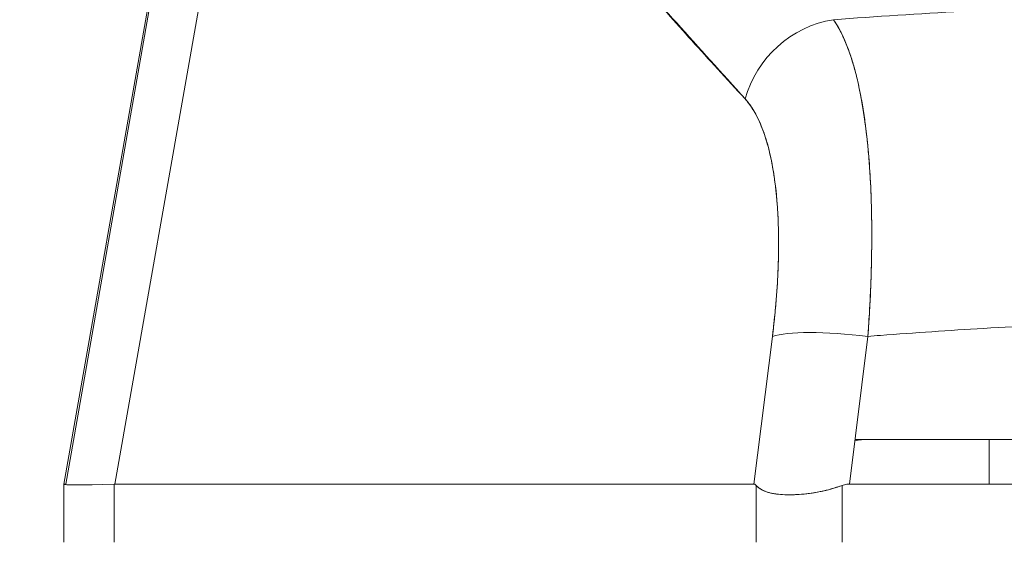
# Model space of a CAD drawing. Header units: inches. Extents: x 16 to 394, y 3 to 249.
# Tile 6 of 116: x 181.765 to 182.519, y 81.809 to 82.21. Entities that reach past the tile are written whole.
import ezdxf

# ---------------------------------------------------------------- set-up
doc = ezdxf.new("R2010")
doc.units = ezdxf.units.IN
doc.header["$LTSCALE"] = 24
doc.header["$MEASUREMENT"] = 0
doc.layers.get('0').update_dxf_attribs({"lineweight": 0})
doc.layers.add('Dimension (ANSI)', color=7, linetype='Continuous', lineweight=5)
doc.layers.add('Visible (ANSI)', color=7, linetype='Continuous', lineweight=5)
doc.styles.add('ROMANS', font='tahoma.ttf')
doc.dimstyles.new('Default (ANSI)', dxfattribs={"dimscale": 24, "dimtxt": 0.07, "dimasz": 0.07, "dimexe": 0.125, "dimexo": 0.0625, "dimgap": 0.031496, "dimtad": 0, "dimtih": 1, "dimtoh": 1, "dimrnd": 1e-08, "dimzin": 0, "dimdsep": 46, "dimtxsty": 'ROMANS', "dimblk": 'Filled-1', "dimcen": 0.09, "dimdle": 0.393701, "dimclrd": 256, "dimclre": 256, "dimclrt": 256, "dimadec": 0, "dimazin": 0, "dimtfac": 0.928571, "dimtofl": 0, "dimtmove": 0, "dimatfit": 3, "dimfxl": 1, "dimtolj": 1, "dimtzin": 0, "dimlwd": -1, "dimlwe": -1, "dimarcsym": 0})

# ---------------------------------------------------------------- blocks, each defined once
blk = doc.blocks.new('Filled-1')
at = {"color": 0}
for p, q in [((0, 0), (-1, 0.17857)), ((-1, 0.17857), (-1, -0.17857)), ((-1, 0), (0, 0)), ((-1, -0.17857), (0, 0))]:
    blk.add_line(p, q, dxfattribs=at)
at = {"color": 0, "flags": 128}
blk.add_lwpolyline([(-1, -0.17857), (0, 0), (-1, 0.17857), (-1, -0.17857)], dxfattribs=at)
at = {"color": 0}
blk.add_solid([(-1, -0.17857), (0, 0), (-1, 0.17857), (-1, -0.17857)], dxfattribs=at)
blk = doc.blocks.new('*D24')
at = {"layer": 'Defpoints', "color": 0, "transparency": 16777216}
for p in [(150.02567, 87.8232), (150.02567, 81.5664), (185.46317, 81.5664)]:
    blk.add_point(p, dxfattribs=at)
at = {"layer": 'Dimension (ANSI)', "transparency": 16777216}
for p, q in [((150.02567, 83.0664), (150.02567, 90.8232)), ((185.46317, 83.0664), (185.46317, 90.8232)), ((151.70567, 87.8232), (159.95091, 87.8232)), ((183.78317, 87.8232), (175.53794, 87.8232))]:
    blk.add_line(p, q, dxfattribs=at)
at = {"layer": 'Dimension (ANSI)', "transparency": 16777216, "xscale": 1.680000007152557, "yscale": 1.680000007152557, "zscale": 1.680000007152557, "rotation": 180}
blk.add_blockref('Filled-1', (150.02567, 87.8232), dxfattribs=at)
at = {"layer": 'Dimension (ANSI)', "transparency": 16777216, "xscale": 1.680000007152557, "yscale": 1.680000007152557, "zscale": 1.680000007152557}
blk.add_blockref('Filled-1', (185.46317, 87.8232), dxfattribs=at)
at = {"layer": 'Dimension (ANSI)', "transparency": 16777216, "insert": (167.74442, 87.8232), "char_height": 1.68, "attachment_point": 5, "style": 'ROMANS'}
blk.add_mtext('\\A1;\\fTahoma|b0|i0;\\H1.6800;35.44\\P\\fTahoma|b0|i0;\\H1.6800;DOOR WIDTH', dxfattribs=at)
blk = doc.blocks.new('*D25')
at = {"layer": 'Defpoints', "color": 0, "transparency": 16777216}
for p in [(186.15267, 87.8232), (185.46317, 81.5664), (186.15267, 80.48478)]:
    blk.add_point(p, dxfattribs=at)
at = {"layer": 'Dimension (ANSI)', "transparency": 16777216}
for p, q in [((185.46317, 83.0664), (185.46317, 90.8232)), ((186.15267, 81.98478), (186.15267, 90.8232)), ((183.78317, 87.8232), (182.10317, 87.8232)), ((187.83267, 87.8232), (189.51267, 87.8232))]:
    blk.add_line(p, q, dxfattribs=at)
at = {"layer": 'Dimension (ANSI)', "transparency": 16777216, "xscale": 1.680000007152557, "yscale": 1.680000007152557, "zscale": 1.680000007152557}
blk.add_blockref('Filled-1', (185.46317, 87.8232), dxfattribs=at)
at = {"layer": 'Dimension (ANSI)', "transparency": 16777216, "xscale": 1.680000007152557, "yscale": 1.680000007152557, "zscale": 1.680000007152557, "rotation": 180}
blk.add_blockref('Filled-1', (186.15267, 87.8232), dxfattribs=at)
at = {"layer": 'Dimension (ANSI)', "transparency": 16777216, "insert": (193.27317, 87.8232), "char_height": 1.68, "attachment_point": 5, "style": 'ROMANS'}
blk.add_mtext('\\A1;(0.69)', dxfattribs=at)

msp = doc.modelspace()

# ---------------------------------------------------------------- linework, layer by layer
at = {"layer": 'Visible (ANSI)'}
for p, q in [((181.91666, 82.52111), (181.79895, 81.85368)), ((181.8003, 81.85368), (181.91784, 82.52111)), ((181.83784, 81.85368), (181.95178, 82.49977)), ((182.34177, 81.96686), (182.32758, 81.85368)), ((182.32759, 81.85368), (182.34177, 81.96686)), ((182.41489, 81.96686), (182.40071, 81.85368)), ((182.33186, 81.88777), (182.33186, 81.88777)), ((182.41505, 81.88777), (182.40498, 81.88777)), ((182.50787, 81.88777), (182.41505, 81.88777)), ((183.03882, 81.88777), (182.50787, 81.88777)), ((181.8003, 81.85368), (181.79895, 81.85368)), ((181.79895, 81.85368), (181.8003, 81.85368)), ((181.79895, 81.85367), (181.79895, 81.85366)), ((181.79895, 81.85366), (181.79895, 81.85367)), ((181.79895, 81.85366), (181.79895, 81.80903)), ((181.80031, 81.85329), (181.80031, 81.85344)), ((181.80031, 81.85344), (181.80031, 81.85329)), ((181.8374, 81.80903), (181.8374, 81.85367)), ((181.8374, 81.85367), (181.8374, 81.80903)), ((181.83784, 81.85368), (182.32758, 81.85368)), ((182.32758, 81.85368), (181.83784, 81.85368)), ((182.32942, 81.80903), (182.32942, 81.85261)), ((182.32942, 81.85261), (182.32942, 81.80903)), ((182.39512, 81.80903), (182.39512, 81.85261)), ((182.39512, 81.85261), (182.39512, 81.80903)), ((182.40071, 81.85368), (183.14565, 81.85368))]:
    msp.add_line(p, q, dxfattribs=at)
for centre, major_axis, ratio, start_param, end_param in [((182.39408, 82.13515), (-0.05789, -0.05337), 0.919457, 4.083149, 5.314064), ((182.39408, 82.13515), (0.05789, 0.05337), 0.919454, 0.941555, 2.172466), ((182.41499, 81.95318), (-0.07813, 0.00979), 0.172189, 4.735229, 5.947874), ((182.41499, 81.95318), (-0.07813, 0.00979), 0.172189, 4.735229, 5.947875), ((182.41505, 81.82871), (0, 0.05906), 0.944278, 0, 0.183849), ((182.41505, 81.82871), (0, 0.05906), 0.944278, 0, 0.183849), ((182.50787, 81.82871), (0, 0.05906), 0.001274, 6.283185, 7.417407), ((182.50787, 81.82871), (0, 0.05906), 0.001274, 0, 1.134222), ((182.48607, 81.89705), (-0.68713, -0.04339), 0.010627, 6.2812, 6.618625), ((181.8003, 81.72469), (0, 0.12899), 0.001274, 6.221922, 6.283004)]:
    msp.add_ellipse(centre, major_axis=major_axis, ratio=ratio, start_param=start_param, end_param=end_param, dxfattribs=at)
for points, knots in [([(181.95178, 82.49977), (181.9788, 82.48801), (182.00666, 82.47126), (182.03524, 82.44882), (182.06381, 82.42639), (182.09312, 82.39828), (182.12348, 82.36655), (182.15384, 82.33482), (182.18526, 82.29947), (182.21811, 82.26291), (182.25096, 82.22635), (182.28525, 82.18859), (182.32085, 82.14882)], [0, 0, 0, 0, 0.25, 0.25, 0.25, 0.5, 0.5, 0.5, 0.75, 0.75, 0.75, 1, 1, 1, 1]), ([(182.32085, 82.14882), (182.31384, 82.15643), (182.30684, 82.16407), (182.29984, 82.17174), (182.29321, 82.17902), (182.28658, 82.18634), (182.27996, 82.19368), (182.27366, 82.20068), (182.26735, 82.2077), (182.26106, 82.21473), (182.25504, 82.22145), (182.24903, 82.22818), (182.24303, 82.23492), (182.23728, 82.24137), (182.23154, 82.24782), (182.2258, 82.25427), (182.22029, 82.26045), (182.21479, 82.26663), (182.20929, 82.2728), (182.204, 82.27873), (182.19872, 82.28465), (182.19343, 82.29055), (182.18834, 82.29623), (182.18325, 82.30189), (182.17815, 82.30753), (182.17324, 82.31297), (182.16833, 82.31839), (182.16341, 82.32378), (182.15866, 82.32898), (182.1539, 82.33416), (182.14913, 82.33931), (182.14666, 82.34198), (182.14419, 82.34464), (182.14171, 82.34729), (182.13957, 82.34958), (182.13743, 82.35186), (182.13528, 82.35414), (182.1308, 82.3589), (182.12631, 82.36362), (182.12181, 82.36829), (182.11743, 82.37283), (182.11305, 82.37733), (182.10866, 82.38178), (182.10439, 82.38611), (182.1001, 82.39039), (182.0958, 82.39461), (182.09161, 82.39873), (182.08741, 82.4028), (182.0832, 82.40681), (182.07908, 82.41073), (182.07495, 82.41458), (182.0708, 82.41838), (182.06674, 82.42209), (182.06267, 82.42574), (182.05858, 82.42933), (182.05458, 82.43284), (182.05055, 82.43628), (182.04651, 82.43966), (182.04254, 82.44297), (182.03856, 82.44621), (182.03455, 82.44937), (182.03061, 82.45248), (182.02665, 82.45551), (182.02268, 82.45847), (182.01876, 82.46137), (182.01482, 82.4642), (182.01086, 82.46694), (182.00695, 82.46965), (182.00302, 82.47226), (181.99907, 82.47479), (181.99516, 82.47729), (181.99124, 82.4797), (181.98729, 82.48201), (181.98338, 82.4843), (181.97944, 82.48649), (181.97549, 82.48858), (181.97157, 82.49066), (181.96763, 82.49263), (181.96366, 82.4945), (181.95972, 82.49636), (181.95576, 82.49812), (181.95178, 82.49977)], [0, 0, 0, 0, 0.058373, 0.058373, 0.058373, 0.113771, 0.113771, 0.113771, 0.166588, 0.166588, 0.166588, 0.217025, 0.217025, 0.217025, 0.265271, 0.265271, 0.265271, 0.311506, 0.311506, 0.311506, 0.355892, 0.355892, 0.355892, 0.398581, 0.398581, 0.398581, 0.439711, 0.439711, 0.439711, 0.479413, 0.479413, 0.479413, 0.5, 0.5, 0.5, 0.517807, 0.517807, 0.517807, 0.555021, 0.555021, 0.555021, 0.59116, 0.59116, 0.59116, 0.62632, 0.62632, 0.62632, 0.660593, 0.660593, 0.660593, 0.694065, 0.694065, 0.694065, 0.726815, 0.726815, 0.726815, 0.75892, 0.75892, 0.75892, 0.79045, 0.79045, 0.79045, 0.821471, 0.821471, 0.821471, 0.852043, 0.852043, 0.852043, 0.882223, 0.882223, 0.882223, 0.912065, 0.912065, 0.912065, 0.941613, 0.941613, 0.941613, 0.970914, 0.970914, 0.970914, 1, 1, 1, 1]), ([(182.38847, 82.2096), (182.42135, 82.21202), (182.45419, 82.21414), (182.48694, 82.21596), (182.5406, 82.21895), (182.59399, 82.2211), (182.64677, 82.22242), (182.65663, 82.22267), (182.66647, 82.22288), (182.67629, 82.22307), (182.74057, 82.2243), (182.80415, 82.22432), (182.86841, 82.22311), (182.87897, 82.22292), (182.88955, 82.22269), (182.90015, 82.22242), (182.95237, 82.22112), (183.00518, 82.21899), (183.05827, 82.21606), (183.09159, 82.21422), (183.12501, 82.21206), (183.15846, 82.2096)], [0, 0, 0, 0, 0.126313, 0.126313, 0.126313, 0.333333, 0.333333, 0.333333, 0.371996, 0.371996, 0.371996, 0.62508, 0.62508, 0.62508, 0.666667, 0.666667, 0.666667, 0.871465, 0.871465, 0.871465, 1, 1, 1, 1]), ([(182.38847, 82.2096), (182.38901, 82.20885), (182.38953, 82.20808), (182.39006, 82.20729), (182.3914, 82.20523), (182.3927, 82.20299), (182.39396, 82.20058), (182.39522, 82.19816), (182.39644, 82.19557), (182.39761, 82.19281), (182.39832, 82.19115), (182.399, 82.18942), (182.39968, 82.18763), (182.40012, 82.18646), (182.40055, 82.18526), (182.40098, 82.18403), (182.40205, 82.18094), (182.40308, 82.17769), (182.40405, 82.17428), (182.40503, 82.17087), (182.40596, 82.1673), (182.40684, 82.16358), (182.40736, 82.16137), (182.40787, 82.1591), (182.40835, 82.15678), (182.40868, 82.1552), (182.40901, 82.1536), (182.40932, 82.15198), (182.4101, 82.14797), (182.41082, 82.14381), (182.4115, 82.13952), (182.41217, 82.13523), (182.41279, 82.1308), (182.41336, 82.12624), (182.4137, 82.12357), (182.41402, 82.12085), (182.41431, 82.11809), (182.41452, 82.11614), (182.41472, 82.11416), (182.41492, 82.11217), (182.41538, 82.10736), (182.41579, 82.10242), (182.41615, 82.09737), (182.41651, 82.09232), (182.41681, 82.08715), (182.41706, 82.08188), (182.4172, 82.07885), (182.41732, 82.07579), (182.41743, 82.07269), (182.41751, 82.0704), (182.41758, 82.06809), (182.41764, 82.06577), (182.41778, 82.0603), (182.41786, 82.05473), (182.41789, 82.04907), (182.41793, 82.04341), (182.4179, 82.03766), (182.41782, 82.03183), (182.41778, 82.02852), (182.41771, 82.02519), (182.41763, 82.02184), (182.41757, 82.01927), (182.4175, 82.01668), (182.41742, 82.01408), (182.41723, 82.00809), (182.41698, 82.00203), (182.41668, 81.9959), (182.41639, 81.98977), (182.41603, 81.98358), (182.41562, 81.97734), (182.4154, 81.97386), (182.41515, 81.97036), (182.41489, 81.96686)], [0, 0, 0, 0, 0.021607, 0.021607, 0.021607, 0.077357, 0.077357, 0.077357, 0.133054, 0.133054, 0.133054, 0.166667, 0.166667, 0.166667, 0.188734, 0.188734, 0.188734, 0.244434, 0.244434, 0.244434, 0.300147, 0.300147, 0.300147, 0.333333, 0.333333, 0.333333, 0.355862, 0.355862, 0.355862, 0.411578, 0.411578, 0.411578, 0.467311, 0.467311, 0.467311, 0.5, 0.5, 0.5, 0.523075, 0.523075, 0.523075, 0.57886, 0.57886, 0.57886, 0.634636, 0.634636, 0.634636, 0.666667, 0.666667, 0.666667, 0.69037, 0.69037, 0.69037, 0.746068, 0.746068, 0.746068, 0.801783, 0.801783, 0.801783, 0.833333, 0.833333, 0.833333, 0.85749, 0.85749, 0.85749, 0.913181, 0.913181, 0.913181, 0.968909, 0.968909, 0.968909, 1, 1, 1, 1]), ([(182.41489, 81.96686), (182.41631, 81.98557), (182.41721, 82.00408), (182.41763, 82.02184), (182.41805, 82.03959), (182.41799, 82.05659), (182.41743, 82.0727), (182.41688, 82.0888), (182.41583, 82.10401), (182.41431, 82.11809), (182.41279, 82.13217), (182.4108, 82.14514), (182.40835, 82.15678), (182.4059, 82.16843), (182.403, 82.17876), (182.39967, 82.18764), (182.39635, 82.19651), (182.39262, 82.20391), (182.38847, 82.2096)], [0, 0, 0, 0, 0.166667, 0.166667, 0.166667, 0.333333, 0.333333, 0.333333, 0.5, 0.5, 0.5, 0.666667, 0.666667, 0.666667, 0.833333, 0.833333, 0.833333, 1, 1, 1, 1]), ([(182.32085, 82.14882), (182.32562, 82.14353), (182.32972, 82.13672), (182.33319, 82.12827), (182.33665, 82.11982), (182.33947, 82.10974), (182.34161, 82.09836), (182.34374, 82.08699), (182.34519, 82.07432), (182.34593, 82.06055), (182.34667, 82.04677), (182.3467, 82.03187), (182.34601, 82.01622), (182.34532, 82.00056), (182.34391, 81.98415), (182.34177, 81.96686)], [0, 0, 0, 0, 0.2, 0.2, 0.2, 0.4, 0.4, 0.4, 0.6, 0.6, 0.6, 0.8, 0.8, 0.8, 1, 1, 1, 1]), ([(182.34177, 81.96686), (182.3421, 81.96949), (182.34241, 81.97213), (182.34271, 81.97475), (182.34324, 81.97944), (182.34372, 81.98409), (182.34414, 81.98872), (182.34456, 81.99332), (182.34492, 81.99788), (182.34523, 82.0024), (182.34554, 82.00689), (182.34579, 82.01134), (182.34599, 82.01574), (182.34619, 82.02012), (182.34633, 82.02444), (182.34641, 82.0287), (182.34649, 82.03295), (182.34652, 82.03713), (182.34649, 82.04124), (182.34647, 82.04535), (182.34638, 82.04939), (182.34624, 82.05334), (182.3461, 82.0573), (182.34591, 82.06118), (182.34566, 82.06497), (182.34541, 82.06876), (182.3451, 82.07246), (182.34475, 82.07607), (182.34459, 82.07764), (182.34442, 82.0792), (182.34424, 82.08073), (182.34401, 82.08272), (182.34377, 82.08469), (182.3435, 82.08662), (182.34303, 82.09004), (182.34251, 82.09336), (182.34194, 82.09657), (182.34136, 82.09979), (182.34073, 82.1029), (182.34005, 82.10589), (182.33937, 82.1089), (182.33864, 82.11179), (182.33785, 82.11457), (182.33707, 82.11735), (182.33623, 82.12002), (182.33534, 82.12256), (182.33445, 82.12511), (182.33352, 82.12754), (182.33253, 82.12984), (182.33154, 82.13215), (182.3305, 82.13433), (182.32942, 82.13637), (182.32833, 82.13843), (182.3272, 82.14036), (182.32603, 82.14214), (182.32484, 82.14394), (182.32362, 82.1456), (182.32235, 82.14712), (182.32186, 82.14771), (182.32136, 82.14828), (182.32085, 82.14882)], [0, 0, 0, 0, 0.031589, 0.031589, 0.031589, 0.087981, 0.087981, 0.087981, 0.14403, 0.14403, 0.14403, 0.199779, 0.199779, 0.199779, 0.255256, 0.255256, 0.255256, 0.310513, 0.310513, 0.310513, 0.36568, 0.36568, 0.36568, 0.420831, 0.420831, 0.420831, 0.475991, 0.475991, 0.475991, 0.5, 0.5, 0.5, 0.531175, 0.531175, 0.531175, 0.586356, 0.586356, 0.586356, 0.641598, 0.641598, 0.641598, 0.696973, 0.696973, 0.696973, 0.752544, 0.752544, 0.752544, 0.808363, 0.808363, 0.808363, 0.864488, 0.864488, 0.864488, 0.920979, 0.920979, 0.920979, 0.977864, 0.977864, 0.977864, 1, 1, 1, 1]), ([(183.13151, 81.96686), (183.10144, 81.96922), (183.07137, 81.97131), (183.04129, 81.97311), (182.9817, 81.97666), (182.9221, 81.97908), (182.86249, 81.98028), (182.80227, 81.9815), (182.74204, 81.98148), (182.68182, 81.98023), (182.62236, 81.979), (182.56291, 81.97657), (182.50349, 81.973), (182.47717, 81.97142), (182.45085, 81.96962), (182.42454, 81.9676), (182.42133, 81.96736), (182.41811, 81.96711), (182.41489, 81.96686)], [0, 0, 0, 0, 0.125959, 0.125959, 0.125959, 0.375449, 0.375449, 0.375449, 0.627486, 0.627486, 0.627486, 0.876322, 0.876322, 0.876322, 0.986527, 0.986527, 0.986527, 1, 1, 1, 1]), ([(181.79895, 81.85367), (181.79895, 81.85368), (181.79895, 81.85368), (181.79895, 81.85368), (181.79895, 81.85368), (181.79895, 81.85368), (181.79895, 81.85368), (181.79895, 81.85368), (181.79895, 81.85368), (181.79895, 81.85368)], [0, 0, 0, 0, 0.333333, 0.333333, 0.333333, 0.666667, 0.666667, 0.666667, 1, 1, 1, 1]), ([(181.83784, 81.85368), (181.83779, 81.85368), (181.83774, 81.85368), (181.83769, 81.85368), (181.83764, 81.85368), (181.83759, 81.85368), (181.83754, 81.85368), (181.83749, 81.85368), (181.83744, 81.85368), (181.8374, 81.85367)], [0, 0, 0, 0, 0.333333, 0.333333, 0.333333, 0.666667, 0.666667, 0.666667, 1, 1, 1, 1]), ([(182.32942, 81.85261), (182.32923, 81.85284), (182.32903, 81.85303), (182.32883, 81.85319), (182.32862, 81.85335), (182.32842, 81.85347), (182.32821, 81.85355), (182.32801, 81.85363), (182.3278, 81.85367), (182.32758, 81.85368)], [0, 0, 0, 0, 0.333333, 0.333333, 0.333333, 0.666667, 0.666667, 0.666667, 1, 1, 1, 1]), ([(182.32942, 81.85261), (182.32923, 81.85284), (182.32903, 81.85304), (182.32882, 81.85319), (182.32862, 81.85335), (182.32842, 81.85347), (182.32821, 81.85355), (182.328, 81.85363), (182.32779, 81.85368), (182.32759, 81.85368)], [0, 0, 0, 0, 0.333333, 0.333333, 0.333333, 0.666667, 0.666667, 0.666667, 1, 1, 1, 1]), ([(182.32942, 81.85261), (182.33072, 81.85119), (182.33233, 81.84998), (182.33428, 81.84899), (182.33507, 81.84859), (182.33591, 81.84822), (182.33681, 81.84789), (182.33809, 81.84743), (182.33947, 81.84703), (182.34096, 81.84671), (182.34311, 81.84624), (182.34546, 81.84592), (182.348, 81.84571), (182.34839, 81.84568), (182.34879, 81.84565), (182.3492, 81.84562), (182.35212, 81.84544), (182.35526, 81.8454), (182.35858, 81.84552), (182.35979, 81.84557), (182.36102, 81.84563), (182.36227, 81.84571), (182.3645, 81.84587), (182.36678, 81.84608), (182.36911, 81.84637), (182.37218, 81.84675), (182.37532, 81.84725), (182.37848, 81.8479), (182.37938, 81.84809), (182.38028, 81.84828), (182.38119, 81.84849), (182.38585, 81.84956), (182.39053, 81.85094), (182.39512, 81.85261)], [0, 0, 0, 0, 0.142203, 0.142203, 0.142203, 0.2, 0.2, 0.2, 0.281923, 0.281923, 0.281923, 0.4, 0.4, 0.4, 0.418336, 0.418336, 0.418336, 0.551505, 0.551505, 0.551505, 0.6, 0.6, 0.6, 0.686289, 0.686289, 0.686289, 0.8, 0.8, 0.8, 0.832512, 0.832512, 0.832512, 1, 1, 1, 1]), ([(182.39512, 81.85261), (182.38957, 81.85059), (182.38398, 81.84902), (182.37843, 81.84789), (182.37288, 81.84676), (182.36738, 81.84606), (182.36223, 81.84571), (182.35708, 81.84536), (182.35228, 81.84536), (182.34799, 81.84571), (182.34369, 81.84606), (182.33991, 81.84676), (182.33681, 81.84789), (182.33371, 81.84903), (182.33126, 81.8506), (182.32942, 81.85261)], [0, 0, 0, 0, 0.2, 0.2, 0.2, 0.4, 0.4, 0.4, 0.6, 0.6, 0.6, 0.8, 0.8, 0.8, 1, 1, 1, 1]), ([(182.40071, 81.85368), (182.40007, 81.85367), (182.39943, 81.85363), (182.39881, 81.85355), (182.39818, 81.85347), (182.39756, 81.85335), (182.39695, 81.85319), (182.39633, 81.85304), (182.39572, 81.85284), (182.39512, 81.85261)], [0, 0, 0, 0, 0.333333, 0.333333, 0.333333, 0.666667, 0.666667, 0.666667, 1, 1, 1, 1]), ([(182.40071, 81.85368), (182.40007, 81.85367), (182.39943, 81.85363), (182.3988, 81.85355), (182.39818, 81.85347), (182.39756, 81.85335), (182.39694, 81.85319), (182.39633, 81.85303), (182.39572, 81.85284), (182.39512, 81.85261)], [0, 0, 0, 0, 0.333333, 0.333333, 0.333333, 0.666667, 0.666667, 0.666667, 1, 1, 1, 1])]:
    msp.add_open_spline(points, degree=3, knots=knots, dxfattribs=at)
msp.add_open_spline([(181.80032, 81.85329), (181.80032, 81.85334), (181.80031, 81.85339), (181.80031, 81.85344)], degree=3, dxfattribs=at)

# ---------------------------------------------------------------- dimensions: what is measured, and where the dimension line sits
at = {"layer": 'Dimension (ANSI)'}
for base, p2, text, picture, middle in [((150.02567, 87.8232), (150.02567, 81.5664), '\\fTahoma|b0|i0;\\H1.6800;<>\\P\\fTahoma|b0|i0;\\H1.6800;DOOR WIDTH', '*D24', (167.74442, 87.8232)), ((186.15267, 87.8232), (186.15267, 80.48478), '(<>)', '*D25', (193.27317, 87.8232))]:
    dim = msp.add_linear_dim(base=base, p1=(185.46317, 81.5664), p2=p2, angle=180, text=text, dimstyle='Default (ANSI)', override={"dimgap": 0.031496, "dimtih": 0, "dimtoh": 0, "dimdec": 2, "dimtol": 0, "dimlim": 0, "dimtp": 0, "dimtm": 0, "dimtdec": 2, "dimatfit": 1}, dxfattribs=at)
    dim.commit()
    dim.dimension.update_dxf_attribs({"geometry": picture, "text_midpoint": middle, "dimtype": 160})

doc.saveas('drawing.dxf')
